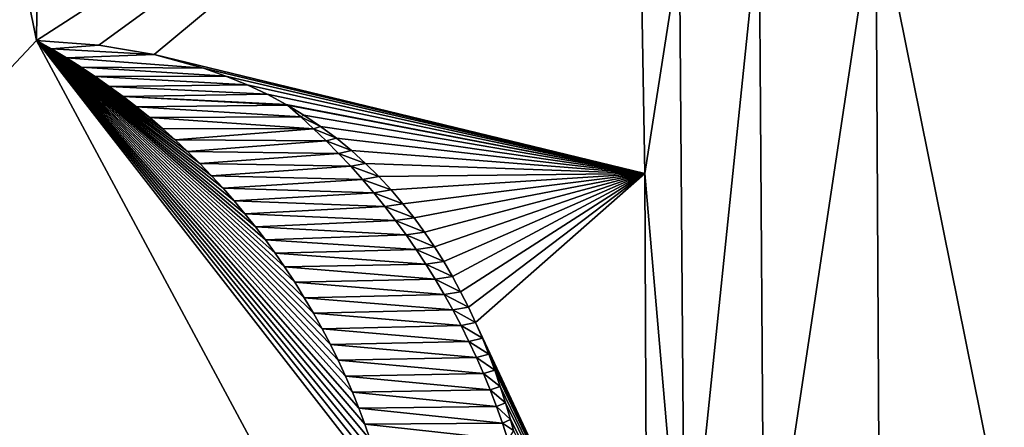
# Model space of a CAD drawing. Header units: metres. Extents: x -160 to 52, y -25 to 25.
# Tile 82 of 166: x -21.577 to -20.866, y 0.152 to 0.447. Entities that reach past the tile are written whole.
import ezdxf

# ---------------------------------------------------------------- set-up
doc = ezdxf.new("R2010")
doc.units = ezdxf.units.M
doc.layers.add('solid_509094_SW0001', color=7, linetype='CONTINUOUS')

msp = doc.modelspace()

# ---------------------------------------------------------------- linework, layer by layer
at = {"layer": 'solid_509094_SW0001'}
for points in [[(-22.004028, -0.035918, 207.822021), (-21.984589, 2.511389, 207.971252), (-21.564688, 0.431594, 207.510056)], [(-21.984589, 2.511389, 207.971252), (-21.544868, 2.116915, 207.605179), (-21.564688, 0.431594, 207.510056)], [(-21.564688, 0.431594, 207.510056), (-21.544868, 2.116915, 207.605179), (-21.131742, 0.710266, 203.448807)], [(-26.440783, 0, 158.299973), (-15.616891, 1.504099, 204.904938), (-26.333057, 1.971099, 158.277527)], [(-26.440783, 0, 158.299973), (-15.685304, 0, 204.884201), (-15.616891, 1.504099, 204.904938)], [(-159.199997, 1.424548, -24.458549), (-2.2, 1.424548, -24.458549), (-2.2, -1.424548, -24.458549)], [(-159.199997, -1.424548, -24.458549), (-159.199997, 1.424548, -24.458549), (-2.2, -1.424548, -24.458549)], [(-16.934216, 0, 246.656357), (-16.941088, 1.07381, 246.623383), (-23.911182, 1.046, 213.171936)], [(-16.934216, 0, 246.656357), (-23.911182, 1.046, 213.171936), (-23.917706, -0.028285, 213.140625)], [(-21.519611, 0.428203, 207.085144), (-21.564688, 0.431594, 207.510056), (-21.131742, 0.710266, 203.448807)], [(-21.479633, 0.421326, 206.708115), (-21.519611, 0.428203, 207.085144), (-21.131742, 0.710266, 203.448807)], [(-21.479633, 0.421326, 206.708115), (-21.131742, 0.710266, 203.448807), (-21.125376, 0.335594, 203.36702)], [(-21.100286, 0.496188, 203.275253), (-21.125376, 0.335594, 203.36702), (-21.131742, 0.710266, 203.448807)], [(-20.852926, 0.546769, 203.000931), (-20.850544, 0.000986, 202.947235), (-20.958538, 0.536435, 203.070908)], [(-20.958538, 0.536435, 203.070908), (-21.039248, 0.000942, 203.112686), (-21.042707, 0.519198, 203.164398)], [(-20.958538, 0.536435, 203.070908), (-20.955551, 0.000916, 203.017868), (-21.039248, 0.000942, 203.112686)], [(-20.850544, 0.000986, 202.947235), (-20.955551, 0.000916, 203.017868), (-20.958538, 0.536435, 203.070908)], [(-21.042707, 0.519198, 203.164398), (-21.096573, 0.001038, 203.225494), (-21.100286, 0.496188, 203.275253)], [(-21.042707, 0.519198, 203.164398), (-21.039248, 0.000942, 203.112686), (-21.096573, 0.001038, 203.225494)], [(-21.100286, 0.496188, 203.275253), (-21.096573, 0.001038, 203.225494), (-21.125376, 0.335594, 203.36702)], [(-21.313177, -0.036457, 207.352234), (-22.004028, -0.035918, 207.822021), (-21.564688, 0.431594, 207.510056)], [(-21.553768, 0.42538, 207.502869), (-21.564688, 0.431594, 207.510056), (-21.519611, 0.428203, 207.085144)], [(-21.543047, 0.418953, 207.49585), (-21.564688, 0.431594, 207.510056), (-21.553768, 0.42538, 207.502869)], [(-21.532524, 0.412314, 207.488983), (-21.564688, 0.431594, 207.510056), (-21.543047, 0.418953, 207.49585)], [(-21.5222, 0.405462, 207.482285), (-21.564688, 0.431594, 207.510056), (-21.532524, 0.412314, 207.488983)], [(-21.512077, 0.398397, 207.475739), (-21.564688, 0.431594, 207.510056), (-21.5222, 0.405462, 207.482285)], [(-21.502155, 0.39112, 207.469345), (-21.564688, 0.431594, 207.510056), (-21.512077, 0.398397, 207.475739)], [(-21.492435, 0.38363, 207.463104), (-21.564688, 0.431594, 207.510056), (-21.502155, 0.39112, 207.469345)], [(-21.48292, 0.375928, 207.457031), (-21.564688, 0.431594, 207.510056), (-21.492435, 0.38363, 207.463104)], [(-21.473602, 0.367997, 207.451096), (-21.564688, 0.431594, 207.510056), (-21.48292, 0.375928, 207.457031)], [(-21.464464, 0.359801, 207.445297), (-21.564688, 0.431594, 207.510056), (-21.473602, 0.367997, 207.451096)], [(-21.455519, 0.351361, 207.439651), (-21.564688, 0.431594, 207.510056), (-21.464464, 0.359801, 207.445297)], [(-21.446779, 0.342706, 207.434143), (-21.564688, 0.431594, 207.510056), (-21.455519, 0.351361, 207.439651)], [(-21.438255, 0.333863, 207.428802), (-21.564688, 0.431594, 207.510056), (-21.446779, 0.342706, 207.434143)], [(-21.429964, 0.32486, 207.423615), (-21.564688, 0.431594, 207.510056), (-21.438255, 0.333863, 207.428802)], [(-21.421917, 0.315724, 207.418594), (-21.564688, 0.431594, 207.510056), (-21.429964, 0.32486, 207.423615)], [(-21.414125, 0.306483, 207.413757), (-21.564688, 0.431594, 207.510056), (-21.421917, 0.315724, 207.418594)], [(-21.406603, 0.297155, 207.409103), (-21.564688, 0.431594, 207.510056), (-21.414125, 0.306483, 207.413757)], [(-21.399323, 0.287655, 207.404617), (-21.564688, 0.431594, 207.510056), (-21.406603, 0.297155, 207.409103)], [(-21.392281, 0.277977, 207.400284), (-21.564688, 0.431594, 207.510056), (-21.399323, 0.287655, 207.404617)], [(-21.385481, 0.26815, 207.396103), (-21.564688, 0.431594, 207.510056), (-21.392281, 0.277977, 207.400284)], [(-21.378222, 0.257093, 207.391663), (-21.564688, 0.431594, 207.510056), (-21.385481, 0.26815, 207.396103)], [(-21.371277, 0.245931, 207.387436), (-21.564688, 0.431594, 207.510056), (-21.378222, 0.257093, 207.391663)], [(-21.364656, 0.234705, 207.383408), (-21.564688, 0.431594, 207.510056), (-21.371277, 0.245931, 207.387436)], [(-21.35837, 0.223456, 207.379593), (-21.564688, 0.431594, 207.510056), (-21.364656, 0.234705, 207.383408)], [(-21.352421, 0.212202, 207.375992), (-21.564688, 0.431594, 207.510056), (-21.35837, 0.223456, 207.379593)], [(-21.346809, 0.200842, 207.372604), (-21.564688, 0.431594, 207.510056), (-21.352421, 0.212202, 207.375992)], [(-21.34153, 0.189387, 207.369431), (-21.564688, 0.431594, 207.510056), (-21.346809, 0.200842, 207.372604)], [(-21.336578, 0.177868, 207.366455), (-21.564688, 0.431594, 207.510056), (-21.34153, 0.189387, 207.369431)], [(-21.331951, 0.16632, 207.363678), (-21.564688, 0.431594, 207.510056), (-21.336578, 0.177868, 207.366455)], [(-21.327642, 0.154773, 207.361099), (-21.564688, 0.431594, 207.510056), (-21.331951, 0.16632, 207.363678)], [(-21.323648, 0.143262, 207.358719), (-21.564688, 0.431594, 207.510056), (-21.327642, 0.154773, 207.361099)], [(-21.319962, 0.131818, 207.356522), (-21.564688, 0.431594, 207.510056), (-21.323648, 0.143262, 207.358719)], [(-21.316601, 0.120425, 207.354523), (-21.564688, 0.431594, 207.510056), (-21.319962, 0.131818, 207.356522)], [(-21.313572, 0.109047, 207.352722), (-21.564688, 0.431594, 207.510056), (-21.316601, 0.120425, 207.354523)], [(-21.313177, -0.036457, 207.352234), (-21.564688, 0.431594, 207.510056), (-21.313572, 0.109047, 207.352722)], [(-21.553768, 0.42538, 207.502869), (-21.519611, 0.428203, 207.085144), (-21.479633, 0.421326, 206.708115)], [(-21.543047, 0.418953, 207.49585), (-21.553768, 0.42538, 207.502869), (-21.479633, 0.421326, 206.708115)], [(-21.543047, 0.418953, 207.49585), (-21.479633, 0.421326, 206.708115), (-21.444117, 0.411633, 206.372986)], [(-21.444117, 0.411633, 206.372986), (-21.479633, 0.421326, 206.708115), (-21.125376, 0.335594, 203.36702)], [(-21.532524, 0.412314, 207.488983), (-21.543047, 0.418953, 207.49585), (-21.444117, 0.411633, 206.372986)], [(-21.532524, 0.412314, 207.488983), (-21.444117, 0.411633, 206.372986), (-21.427876, 0.405858, 206.219681)], [(-21.5222, 0.405462, 207.482285), (-21.532524, 0.412314, 207.488983), (-21.427876, 0.405858, 206.219681)], [(-21.5222, 0.405462, 207.482285), (-21.427876, 0.405858, 206.219681), (-21.412556, 0.399534, 206.075027)], [(-21.512077, 0.398397, 207.475739), (-21.5222, 0.405462, 207.482285), (-21.412556, 0.399534, 206.075027)], [(-21.427876, 0.405858, 206.219681), (-21.444117, 0.411633, 206.372986), (-21.125376, 0.335594, 203.36702)], [(-21.412556, 0.399534, 206.075027), (-21.427876, 0.405858, 206.219681), (-21.125376, 0.335594, 203.36702)], [(-21.512077, 0.398397, 207.475739), (-21.412556, 0.399534, 206.075027), (-21.398106, 0.392696, 205.938568)], [(-21.502155, 0.39112, 207.469345), (-21.512077, 0.398397, 207.475739), (-21.398106, 0.392696, 205.938568)], [(-21.398106, 0.392696, 205.938568), (-21.412556, 0.399534, 206.075027), (-21.125376, 0.335594, 203.36702)], [(-21.502155, 0.39112, 207.469345), (-21.398106, 0.392696, 205.938568), (-21.384483, 0.385378, 205.809891)], [(-21.502155, 0.39112, 207.469345), (-21.384483, 0.385378, 205.809891), (-21.383434, 0.384778, 205.799973)], [(-21.492435, 0.38363, 207.463104), (-21.502155, 0.39112, 207.469345), (-21.383434, 0.384778, 205.799973)], [(-21.384483, 0.385378, 205.809891), (-21.398106, 0.392696, 205.938568), (-21.125376, 0.335594, 203.36702)], [(-21.492435, 0.38363, 207.463104), (-21.383434, 0.384778, 205.799973), (-21.373873, 0.376453, 205.800583)], [(-21.383434, 0.384778, 205.799973), (-21.384483, 0.385378, 205.809891), (-21.125376, 0.335594, 203.36702)], [(-21.371635, 0.377621, 205.688477), (-21.383434, 0.384778, 205.799973), (-21.125376, 0.335594, 203.36702)], [(-21.373873, 0.376453, 205.800583), (-21.383434, 0.384778, 205.799973), (-21.371635, 0.377621, 205.688477)], [(-21.48292, 0.375928, 207.457031), (-21.492435, 0.38363, 207.463104), (-21.373873, 0.376453, 205.800583)], [(-21.373873, 0.376453, 205.800583), (-21.371635, 0.377621, 205.688477), (-21.359512, 0.369461, 205.573914)], [(-21.359512, 0.369461, 205.573914), (-21.371635, 0.377621, 205.688477), (-21.125376, 0.335594, 203.36702)], [(-21.48292, 0.375928, 207.457031), (-21.373873, 0.376453, 205.800583), (-21.364519, 0.367885, 205.800888)], [(-21.473602, 0.367997, 207.451096), (-21.48292, 0.375928, 207.457031), (-21.364519, 0.367885, 205.800888)], [(-21.373873, 0.376453, 205.800583), (-21.359512, 0.369461, 205.573914), (-21.364519, 0.367885, 205.800888)], [(-21.464464, 0.359801, 207.445297), (-21.473602, 0.367997, 207.451096), (-21.364519, 0.367885, 205.800888)], [(-21.464464, 0.359801, 207.445297), (-21.364519, 0.367885, 205.800888), (-21.355381, 0.359075, 205.801208)], [(-21.364519, 0.367885, 205.800888), (-21.359512, 0.369461, 205.573914), (-21.348083, 0.360926, 205.465866)], [(-21.364519, 0.367885, 205.800888), (-21.348083, 0.360926, 205.465866), (-21.355381, 0.359075, 205.801208)], [(-21.348083, 0.360926, 205.465866), (-21.359512, 0.369461, 205.573914), (-21.125376, 0.335594, 203.36702)], [(-21.455519, 0.351361, 207.439651), (-21.464464, 0.359801, 207.445297), (-21.355381, 0.359075, 205.801208)], [(-21.455519, 0.351361, 207.439651), (-21.355381, 0.359075, 205.801208), (-21.34646, 0.350029, 205.801514)], [(-21.355381, 0.359075, 205.801208), (-21.348083, 0.360926, 205.465866), (-21.337305, 0.352048, 205.363968)], [(-21.355381, 0.359075, 205.801208), (-21.337305, 0.352048, 205.363968), (-21.34646, 0.350029, 205.801514)], [(-21.337305, 0.352048, 205.363968), (-21.348083, 0.360926, 205.465866), (-21.125376, 0.335594, 203.36702)], [(-21.446779, 0.342706, 207.434143), (-21.455519, 0.351361, 207.439651), (-21.34646, 0.350029, 205.801514)], [(-21.446779, 0.342706, 207.434143), (-21.34646, 0.350029, 205.801514), (-21.337765, 0.340756, 205.801804)], [(-21.34646, 0.350029, 205.801514), (-21.337305, 0.352048, 205.363968), (-21.327139, 0.342861, 205.267807)], [(-21.34646, 0.350029, 205.801514), (-21.327139, 0.342861, 205.267807), (-21.337765, 0.340756, 205.801804)], [(-21.327139, 0.342861, 205.267807), (-21.337305, 0.352048, 205.363968), (-21.125376, 0.335594, 203.36702)], [(-21.438255, 0.333863, 207.428802), (-21.446779, 0.342706, 207.434143), (-21.337765, 0.340756, 205.801804)], [(-21.337765, 0.340756, 205.801804), (-21.327139, 0.342861, 205.267807), (-21.317553, 0.33339, 205.177139)], [(-21.317553, 0.33339, 205.177139), (-21.327139, 0.342861, 205.267807), (-21.125376, 0.335594, 203.36702)], [(-21.438255, 0.333863, 207.428802), (-21.337765, 0.340756, 205.801804), (-21.329294, 0.331262, 205.802094)], [(-21.337765, 0.340756, 205.801804), (-21.317553, 0.33339, 205.177139), (-21.329294, 0.331262, 205.802094)], [(-21.308519, 0.323659, 205.09166), (-21.317553, 0.33339, 205.177139), (-21.125376, 0.335594, 203.36702)], [(-21.300003, 0.313699, 205.011063), (-21.308519, 0.323659, 205.09166), (-21.125376, 0.335594, 203.36702)], [(-21.291977, 0.30353, 204.935104), (-21.300003, 0.313699, 205.011063), (-21.125376, 0.335594, 203.36702)], [(-21.28442, 0.293171, 204.863571), (-21.291977, 0.30353, 204.935104), (-21.125376, 0.335594, 203.36702)], [(-21.277304, 0.282643, 204.796173), (-21.28442, 0.293171, 204.863571), (-21.125376, 0.335594, 203.36702)], [(-21.270605, 0.271962, 204.732727), (-21.277304, 0.282643, 204.796173), (-21.125376, 0.335594, 203.36702)], [(-21.264303, 0.261138, 204.673035), (-21.270605, 0.271962, 204.732727), (-21.125376, 0.335594, 203.36702)], [(-21.258379, 0.250185, 204.616913), (-21.264303, 0.261138, 204.673035), (-21.125376, 0.335594, 203.36702)], [(-21.252808, 0.239111, 204.564133), (-21.258379, 0.250185, 204.616913), (-21.125376, 0.335594, 203.36702)], [(-21.247578, 0.227919, 204.514572), (-21.252808, 0.239111, 204.564133), (-21.125376, 0.335594, 203.36702)], [(-21.125376, 0.335594, 203.36702), (-21.123652, -0.037083, 203.344604), (-21.247578, 0.227919, 204.514572)], [(-21.096573, 0.001038, 203.225494), (-21.123652, -0.037083, 203.344604), (-21.125376, 0.335594, 203.36702)], [(-21.429964, 0.32486, 207.423615), (-21.438255, 0.333863, 207.428802), (-21.329294, 0.331262, 205.802094)], [(-21.429964, 0.32486, 207.423615), (-21.329294, 0.331262, 205.802094), (-21.321056, 0.321555, 205.802368)], [(-21.329294, 0.331262, 205.802094), (-21.317553, 0.33339, 205.177139), (-21.308519, 0.323659, 205.09166)], [(-21.329294, 0.331262, 205.802094), (-21.308519, 0.323659, 205.09166), (-21.321056, 0.321555, 205.802368)], [(-21.421917, 0.315724, 207.418594), (-21.429964, 0.32486, 207.423615), (-21.321056, 0.321555, 205.802368)], [(-21.421917, 0.315724, 207.418594), (-21.321056, 0.321555, 205.802368), (-21.313055, 0.311643, 205.802643)], [(-21.321056, 0.321555, 205.802368), (-21.308519, 0.323659, 205.09166), (-21.300003, 0.313699, 205.011063)], [(-21.321056, 0.321555, 205.802368), (-21.300003, 0.313699, 205.011063), (-21.313055, 0.311643, 205.802643)], [(-21.414125, 0.306483, 207.413757), (-21.421917, 0.315724, 207.418594), (-21.313055, 0.311643, 205.802643)], [(-21.313055, 0.311643, 205.802643), (-21.300003, 0.313699, 205.011063), (-21.291977, 0.30353, 204.935104)], [(-21.414125, 0.306483, 207.413757), (-21.313055, 0.311643, 205.802643), (-21.305294, 0.301533, 205.802902)], [(-21.406603, 0.297155, 207.409103), (-21.414125, 0.306483, 207.413757), (-21.305294, 0.301533, 205.802902)], [(-21.313055, 0.311643, 205.802643), (-21.291977, 0.30353, 204.935104), (-21.305294, 0.301533, 205.802902)], [(-21.406603, 0.297155, 207.409103), (-21.305294, 0.301533, 205.802902), (-21.297777, 0.291233, 205.803162)], [(-21.305294, 0.301533, 205.802902), (-21.291977, 0.30353, 204.935104), (-21.28442, 0.293171, 204.863571)], [(-21.305294, 0.301533, 205.802902), (-21.28442, 0.293171, 204.863571), (-21.297777, 0.291233, 205.803162)], [(-21.399323, 0.287655, 207.404617), (-21.406603, 0.297155, 207.409103), (-21.297777, 0.291233, 205.803162)], [(-21.297777, 0.291233, 205.803162), (-21.28442, 0.293171, 204.863571), (-21.277304, 0.282643, 204.796173)], [(-21.399323, 0.287655, 207.404617), (-21.297777, 0.291233, 205.803162), (-21.29051, 0.280749, 205.803406)], [(-21.392281, 0.277977, 207.400284), (-21.399323, 0.287655, 207.404617), (-21.29051, 0.280749, 205.803406)], [(-21.297777, 0.291233, 205.803162), (-21.277304, 0.282643, 204.796173), (-21.29051, 0.280749, 205.803406)], [(-21.392281, 0.277977, 207.400284), (-21.29051, 0.280749, 205.803406), (-21.283495, 0.27009, 205.803635)], [(-21.385481, 0.26815, 207.396103), (-21.392281, 0.277977, 207.400284), (-21.283495, 0.27009, 205.803635)], [(-21.29051, 0.280749, 205.803406), (-21.277304, 0.282643, 204.796173), (-21.270605, 0.271962, 204.732727)], [(-21.29051, 0.280749, 205.803406), (-21.270605, 0.271962, 204.732727), (-21.283495, 0.27009, 205.803635)], [(-21.283495, 0.27009, 205.803635), (-21.270605, 0.271962, 204.732727), (-21.264303, 0.261138, 204.673035)], [(-21.385481, 0.26815, 207.396103), (-21.283495, 0.27009, 205.803635), (-21.276739, 0.259263, 205.803864)], [(-21.378222, 0.257093, 207.391663), (-21.385481, 0.26815, 207.396103), (-21.276739, 0.259263, 205.803864)], [(-21.283495, 0.27009, 205.803635), (-21.264303, 0.261138, 204.673035), (-21.276739, 0.259263, 205.803864)], [(-21.378222, 0.257093, 207.391663), (-21.276739, 0.259263, 205.803864), (-21.270245, 0.248275, 205.804092)], [(-21.371277, 0.245931, 207.387436), (-21.378222, 0.257093, 207.391663), (-21.270245, 0.248275, 205.804092)], [(-21.276739, 0.259263, 205.803864), (-21.264303, 0.261138, 204.673035), (-21.258379, 0.250185, 204.616913)], [(-21.276739, 0.259263, 205.803864), (-21.258379, 0.250185, 204.616913), (-21.270245, 0.248275, 205.804092)], [(-21.270245, 0.248275, 205.804092), (-21.258379, 0.250185, 204.616913), (-21.252808, 0.239111, 204.564133)], [(-21.371277, 0.245931, 207.387436), (-21.270245, 0.248275, 205.804092), (-21.264015, 0.237134, 205.804306)], [(-21.364656, 0.234705, 207.383408), (-21.371277, 0.245931, 207.387436), (-21.264015, 0.237134, 205.804306)], [(-21.270245, 0.248275, 205.804092), (-21.252808, 0.239111, 204.564133), (-21.264015, 0.237134, 205.804306)], [(-21.364656, 0.234705, 207.383408), (-21.264015, 0.237134, 205.804306), (-21.258057, 0.225847, 205.804504)], [(-21.35837, 0.223456, 207.379593), (-21.364656, 0.234705, 207.383408), (-21.258057, 0.225847, 205.804504)], [(-21.264015, 0.237134, 205.804306), (-21.252808, 0.239111, 204.564133), (-21.247578, 0.227919, 204.514572)], [(-21.264015, 0.237134, 205.804306), (-21.247578, 0.227919, 204.514572), (-21.258057, 0.225847, 205.804504)], [(-21.258057, 0.225847, 205.804504), (-21.247578, 0.227919, 204.514572), (-21.24267, 0.216612, 204.468063)], [(-21.24267, 0.216612, 204.468063), (-21.247578, 0.227919, 204.514572), (-21.123652, -0.037083, 203.344604)], [(-21.35837, 0.223456, 207.379593), (-21.258057, 0.225847, 205.804504), (-21.252375, 0.214422, 205.804703)], [(-21.352421, 0.212202, 207.375992), (-21.35837, 0.223456, 207.379593), (-21.252375, 0.214422, 205.804703)], [(-21.258057, 0.225847, 205.804504), (-21.24267, 0.216612, 204.468063), (-21.252375, 0.214422, 205.804703)], [(-21.352421, 0.212202, 207.375992), (-21.252375, 0.214422, 205.804703), (-21.246969, 0.202867, 205.804886)], [(-21.252375, 0.214422, 205.804703), (-21.24267, 0.216612, 204.468063), (-21.23807, 0.205189, 204.424438)], [(-21.252375, 0.214422, 205.804703), (-21.23807, 0.205189, 204.424438), (-21.246969, 0.202867, 205.804886)], [(-21.23807, 0.205189, 204.424438), (-21.24267, 0.216612, 204.468063), (-21.123652, -0.037083, 203.344604)], [(-21.346809, 0.200842, 207.372604), (-21.352421, 0.212202, 207.375992), (-21.246969, 0.202867, 205.804886)], [(-21.346809, 0.200842, 207.372604), (-21.246969, 0.202867, 205.804886), (-21.241848, 0.191188, 205.805054)], [(-21.34153, 0.189387, 207.369431), (-21.346809, 0.200842, 207.372604), (-21.241848, 0.191188, 205.805054)], [(-21.246969, 0.202867, 205.804886), (-21.23807, 0.205189, 204.424438), (-21.233761, 0.193643, 204.383591)], [(-21.246969, 0.202867, 205.804886), (-21.233761, 0.193643, 204.383591), (-21.241848, 0.191188, 205.805054)], [(-21.233761, 0.193643, 204.383591), (-21.23807, 0.205189, 204.424438), (-21.123652, -0.037083, 203.344604)], [(-21.241848, 0.191188, 205.805054), (-21.233761, 0.193643, 204.383591), (-21.229733, 0.181967, 204.345413)], [(-21.229733, 0.181967, 204.345413), (-21.233761, 0.193643, 204.383591), (-21.123652, -0.037083, 203.344604)], [(-21.34153, 0.189387, 207.369431), (-21.241848, 0.191188, 205.805054), (-21.237017, 0.179393, 205.805222)], [(-21.336578, 0.177868, 207.366455), (-21.34153, 0.189387, 207.369431), (-21.237017, 0.179393, 205.805222)], [(-21.241848, 0.191188, 205.805054), (-21.229733, 0.181967, 204.345413), (-21.237017, 0.179393, 205.805222)], [(-21.336578, 0.177868, 207.366455), (-21.237017, 0.179393, 205.805222), (-21.232475, 0.16749, 205.805374)], [(-21.331951, 0.16632, 207.363678), (-21.336578, 0.177868, 207.366455), (-21.232475, 0.16749, 205.805374)], [(-21.237017, 0.179393, 205.805222), (-21.229733, 0.181967, 204.345413), (-21.225971, 0.170146, 204.309753)], [(-21.237017, 0.179393, 205.805222), (-21.225971, 0.170146, 204.309753), (-21.232475, 0.16749, 205.805374)], [(-21.225971, 0.170146, 204.309753), (-21.229733, 0.181967, 204.345413), (-21.123652, -0.037083, 203.344604)], [(-21.331951, 0.16632, 207.363678), (-21.232475, 0.16749, 205.805374), (-21.22823, 0.155487, 205.805511)], [(-21.327642, 0.154773, 207.361099), (-21.331951, 0.16632, 207.363678), (-21.22823, 0.155487, 205.805511)], [(-21.232475, 0.16749, 205.805374), (-21.225971, 0.170146, 204.309753), (-21.222467, 0.158157, 204.276535)], [(-21.232475, 0.16749, 205.805374), (-21.222467, 0.158157, 204.276535), (-21.22823, 0.155487, 205.805511)], [(-21.222467, 0.158157, 204.276535), (-21.225971, 0.170146, 204.309753), (-21.123652, -0.037083, 203.344604)], [(-21.22823, 0.155487, 205.805511), (-21.222467, 0.158157, 204.276535), (-21.220272, 0.150063, 204.255707)], [(-21.220272, 0.150063, 204.255707), (-21.222467, 0.158157, 204.276535), (-21.123652, -0.037083, 203.344604)], [(-21.327642, 0.154773, 207.361099), (-21.22823, 0.155487, 205.805511), (-21.224287, 0.143389, 205.805649)], [(-21.323648, 0.143262, 207.358719), (-21.327642, 0.154773, 207.361099), (-21.224287, 0.143389, 205.805649)], [(-21.22823, 0.155487, 205.805511), (-21.220272, 0.150063, 204.255707), (-21.224287, 0.143389, 205.805649)]]:
    msp.add_3dface(points, dxfattribs=at)

doc.saveas('drawing.dxf')
